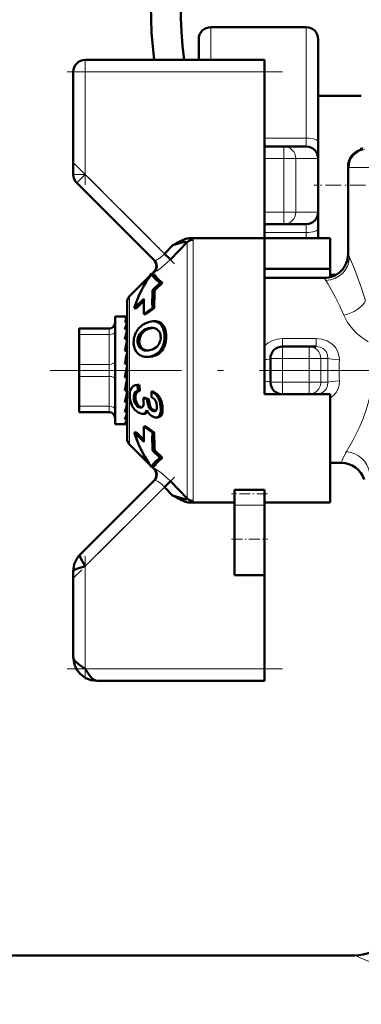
# Model space of a CAD drawing. Extents: x -1351 to 1763, y -1300 to 612.
# Tile 44 of 80: x 237 to 265, y -139 to -57. Entities that reach past the tile are written whole.
import ezdxf

# ---------------------------------------------------------------- set-up
doc = ezdxf.new("R2010")
doc.units = 0
doc.linetypes.add('DASHDOT', pattern=[18.5, 12, -3, 0.5, -3])

msp = doc.modelspace()

# ---------------------------------------------------------------- linework, layer by layer
at = {"color": 7, "lineweight": 18}
for p, q in [((252.602, -60.273), (252.602, -57.523)), ((260.602, -57.523), (260.602, -66.821)), ((242.102, -61.273), (242.102, -60.273)), ((241.102, -61.273), (242.102, -61.273)), ((242.102, -61.273), (257.102, -61.273)), ((242.102, -61.273), (242.102, -69.859)), ((257.101, -66.821), (260.602, -66.821)), ((258.726, -67.523), (258.726, -68.523)), ((260.602, -66.821), (260.602, -67.523)), ((265.205, -67.809), (265.076, -67.815)), ((265.226, -67.807), (265.205, -67.809)), ((258.726, -68.523), (257.101, -68.523)), ((258.726, -68.523), (259.717, -68.523)), ((258.726, -68.523), (258.726, -70.773)), ((259.717, -68.523), (261.593, -68.523)), ((259.717, -68.523), (259.717, -73.023)), ((261.593, -68.523), (261.602, -68.523)), ((261.593, -68.523), (261.593, -73.023)), ((264.117, -69.247), (264.102, -69.22)), ((264.182, -69.273), (268.1, -69.273)), ((241.102, -69.859), (242.102, -69.859)), ((241.395, -70.566), (242.102, -69.859)), ((248.745, -76.502), (242.102, -69.859)), ((258.726, -70.773), (258.726, -73.023)), ((258.726, -73.023), (257.101, -73.023)), ((258.726, -73.023), (259.717, -73.023)), ((258.726, -74.023), (258.726, -73.023)), ((259.717, -73.023), (261.593, -73.023)), ((261.593, -73.023), (261.602, -73.023)), ((260.602, -74.023), (260.602, -74.725)), ((260.602, -74.725), (257.101, -74.725)), ((260.602, -74.725), (260.602, -75.202)), ((250.643, -86.273), (250.643, -75.535)), ((251.138, -75.336), (251.138, -86.273)), ((264.102, -76.523), (264.223, -76.797)), ((262.237, -78.741), (262.102, -78.523)), ((245.807, -86.273), (245.807, -80.064)), ((248.107, -82.17), (247.953, -82.17)), ((244.102, -83.273), (241.602, -83.273)), ((244.102, -82.773), (244.102, -82.779)), ((244.102, -82.779), (244.102, -82.907)), ((244.102, -82.907), (244.102, -83.273)), ((244.102, -85.773), (244.102, -83.273)), ((246.793, -83.27), (246.642, -83.27)), ((247.311, -82.824), (247.158, -82.824)), ((248.658, -82.531), (248.507, -82.531)), ((248.884, -83.28), (248.736, -83.28)), ((246.626, -83.89), (246.477, -83.89)), ((248.82, -83.991), (248.673, -83.991)), ((258.602, -83.616), (258.602, -84.273)), ((258.602, -83.616), (261.428, -83.616)), ((261.428, -83.616), (261.428, -84.273)), ((246.753, -84.303), (246.606, -84.303)), ((247.064, -84.552), (246.918, -84.552)), ((248.535, -84.598), (248.39, -84.598)), ((258.602, -84.273), (258.602, -85.273)), ((260.847, -85.273), (260.847, -84.273)), ((241.602, -85.773), (244.102, -85.773)), ((244.102, -85.773), (244.102, -86.773)), ((248.053, -84.987), (247.907, -84.987)), ((257.602, -85.273), (258.602, -85.273)), ((258.602, -85.273), (258.602, -87.273)), ((260.847, -85.273), (258.602, -85.273)), ((260.847, -87.273), (260.847, -85.273)), ((260.847, -85.273), (261.809, -85.273)), ((262.411, -85.273), (261.809, -85.273)), ((261.809, -85.273), (261.809, -87.273)), ((245.807, -86.273), (245.807, -92.482)), ((250.643, -97.011), (250.643, -86.273)), ((251.138, -86.273), (251.138, -97.211)), ((244.102, -86.773), (241.602, -86.773)), ((244.102, -89.273), (244.102, -86.773)), ((257.602, -87.273), (258.602, -87.273)), ((258.602, -87.273), (260.847, -87.273)), ((258.602, -88.273), (258.602, -87.273)), ((260.847, -87.273), (261.809, -87.273)), ((260.847, -87.273), (260.847, -88.273)), ((261.809, -87.273), (262.411, -87.273)), ((246.315, -88.678), (246.165, -88.678)), ((247.442, -88.828), (247.293, -88.828)), ((248.346, -88.548), (248.199, -88.548)), ((241.602, -89.273), (244.102, -89.273)), ((244.102, -89.273), (244.102, -89.773)), ((246.512, -89.173), (246.361, -89.173)), ((246.779, -89.393), (246.71, -89.393)), ((247.909, -89.691), (247.838, -89.691)), ((248.561, -89.273), (248.413, -89.273)), ((248.505, -89.986), (248.353, -89.986)), ((247.855, -94.53), (247.865, -94.527)), ((242.102, -102.687), (248.745, -96.044)), ((257.102, -97.559), (254.602, -97.559)), ((242.102, -111.273), (242.102, -102.687)), ((257.102, -111.273), (242.102, -111.273))]:
    msp.add_line(p, q, dxfattribs=at)
at = {"color": 7, "lineweight": 50}
for p, q in [((260.602, -57.523), (252.602, -57.523)), ((251.602, -60.273), (251.602, -58.523)), ((261.602, -58.523), (261.602, -67.12)), ((242.102, -60.273), (257.102, -60.273)), ((257.102, -60.273), (257.102, -61.273)), ((241.102, -69.859), (241.102, -61.273)), ((257.102, -61.273), (257.102, -75.202)), ((261.602, -63.273), (261.602, -70.773)), ((265.206, -63.273), (261.602, -63.273)), ((258.726, -67.523), (257.101, -67.523)), ((258.726, -67.523), (260.602, -67.523)), ((261.602, -67.12), (261.602, -68.523)), ((261.602, -68.523), (261.602, -73.023)), ((264.102, -69.22), (264.102, -76.523)), ((241.395, -70.566), (247.883, -77.055)), ((261.602, -70.773), (261.602, -75.202)), ((261.602, -73.023), (261.602, -74.427)), ((258.726, -74.023), (257.101, -74.023)), ((258.726, -74.023), (260.602, -74.023)), ((261.602, -74.427), (261.602, -75.202)), ((249.42, -75.804), (248.745, -76.502)), ((250.643, -75.535), (249.24, -76.979)), ((249.595, -75.701), (249.42, -75.804)), ((249.772, -75.6), (249.595, -75.701)), ((250.643, -75.535), (250.645, -75.522)), ((257.102, -75.202), (250.911, -75.202)), ((257.102, -86.273), (257.102, -75.202)), ((257.102, -75.202), (262.602, -75.202)), ((262.602, -75.202), (262.602, -77.755)), ((249.24, -76.979), (248.745, -76.502)), ((245.807, -80.064), (247.536, -78.335)), ((247.656, -78.165), (247.653, -78.167)), ((247.915, -78.264), (247.656, -78.165)), ((247.692, -78.179), (247.855, -78.016)), ((257.102, -77.755), (262.602, -77.755)), ((262.602, -77.755), (262.602, -78.46)), ((263.071, -78.273), (262.602, -78.273)), ((247.737, -79.567), (248.384, -78.94)), ((248.566, -78.94), (247.918, -79.567)), ((248.566, -78.94), (248.384, -78.94)), ((262.102, -78.523), (257.102, -78.523)), ((247.737, -79.567), (247.918, -79.567)), ((245.602, -91.987), (245.602, -80.559)), ((247.008, -80.277), (246.208, -81.062)), ((247.005, -80.455), (246.384, -81.062)), ((246.384, -81.062), (246.208, -81.062)), ((247.723, -81.073), (247.011, -81.573)), ((247.011, -81.573), (247.173, -81.573)), ((247.885, -81.073), (247.173, -81.573)), ((247.885, -81.073), (247.723, -81.073)), ((244.602, -81.773), (244.602, -82.376)), ((245.58, -81.773), (244.602, -81.773)), ((244.602, -82.376), (244.602, -90.773)), ((245.602, -81.859), (245.425, -81.859)), ((245.602, -82.214), (245.425, -82.214)), ((245.563, -82.376), (245.602, -82.272)), ((245.58, -81.773), (245.602, -81.775)), ((247.953, -82.159), (247.799, -82.159)), ((241.602, -82.773), (244.102, -82.773)), ((241.602, -82.907), (241.602, -82.773)), ((241.602, -83.273), (241.602, -82.907)), ((241.602, -85.773), (241.602, -83.273)), ((245.602, -82.825), (245.425, -82.825)), ((245.602, -83.253), (245.581, -83.652)), ((245.602, -82.7), (245.596, -82.825)), ((247.598, -82.717), (247.68, -82.714)), ((247.598, -82.717), (247.75, -82.717)), ((245.602, -83.652), (245.425, -83.652)), ((245.602, -83.996), (245.559, -84.644)), ((245.602, -83.482), (245.589, -83.652)), ((245.602, -84.644), (245.425, -84.644)), ((245.602, -84.883), (245.521, -85.739)), ((245.602, -84.273), (245.584, -84.273)), ((247.383, -84.604), (247.362, -84.606)), ((258.602, -84.273), (260.847, -84.273)), ((260.847, -84.273), (261.428, -84.273)), ((241.602, -85.773), (241.602, -86.773)), ((245.602, -85.739), (245.425, -85.739)), ((247.388, -85.149), (247.242, -85.149)), ((257.602, -87.273), (257.602, -85.273)), ((245.425, -86.867), (245.602, -85.867)), ((257.102, -88.273), (257.102, -86.273)), ((241.602, -89.273), (241.602, -86.773)), ((245.425, -86.814), (245.513, -86.814)), ((245.602, -86.867), (245.425, -86.867)), ((245.602, -86.856), (245.513, -86.814)), ((245.531, -87.387), (245.602, -87.819)), ((245.602, -87.957), (245.425, -87.957)), ((246.621, -87.471), (246.476, -87.471)), ((246.681, -87.989), (246.534, -87.989)), ((247.803, -88.03), (247.657, -88.03)), ((245.602, -88.942), (245.425, -88.942)), ((245.602, -88.273), (245.564, -88.273)), ((245.602, -88.685), (245.565, -88.266)), ((245.602, -88.415), (245.571, -88.415)), ((247.283, -88.697), (246.958, -88.577)), ((247.105, -88.577), (246.958, -88.577)), ((247.105, -88.577), (247.431, -88.697)), ((247.431, -88.697), (247.283, -88.697)), ((247.999, -88.851), (248.003, -88.86)), ((262.602, -88.273), (257.102, -88.273)), ((261.428, -88.273), (261.342, -88.273)), ((262.602, -97.344), (262.602, -88.273)), ((241.602, -89.273), (241.602, -89.773)), ((244.102, -89.773), (241.602, -89.773)), ((245.602, -89.759), (245.425, -89.759)), ((245.602, -89.4), (245.584, -89.122)), ((245.602, -89.918), (245.598, -89.851)), ((246.746, -89.395), (246.71, -89.393)), ((247.875, -89.693), (247.838, -89.691)), ((245.602, -90.357), (245.425, -90.357)), ((245.602, -90.699), (245.425, -90.699)), ((246.884, -89.913), (246.836, -89.91)), ((247.038, -89.913), (246.884, -89.913)), ((248.016, -90.212), (247.966, -90.209)), ((248.169, -90.212), (248.016, -90.212)), ((245.48, -90.773), (244.602, -90.773)), ((245.602, -90.762), (245.535, -90.762)), ((246.208, -91.485), (247.008, -92.269)), ((246.384, -91.485), (246.208, -91.485)), ((246.384, -91.485), (247.005, -92.092)), ((247.011, -90.973), (247.723, -91.473)), ((247.173, -90.973), (247.011, -90.973)), ((247.173, -90.973), (247.885, -91.473)), ((247.885, -91.473), (247.723, -91.473)), ((245.807, -92.482), (247.536, -94.212)), ((247.737, -92.979), (248.384, -93.606)), ((247.918, -92.979), (247.737, -92.979)), ((247.918, -92.979), (248.566, -93.606)), ((248.566, -93.606), (248.384, -93.606)), ((263.536, -94.023), (262.602, -94.023)), ((247.653, -94.379), (247.656, -94.381)), ((247.656, -94.381), (247.915, -94.283)), ((247.692, -94.367), (247.855, -94.53)), ((247.883, -95.492), (241.688, -101.687)), ((248.745, -96.044), (249.24, -95.567)), ((249.24, -95.567), (250.643, -97.011)), ((249.42, -96.743), (248.745, -96.044)), ((254.602, -96.27), (257.102, -96.27)), ((254.602, -96.27), (254.602, -96.606)), ((257.102, -96.27), (257.102, -96.606)), ((249.42, -96.743), (249.595, -96.845)), ((249.595, -96.845), (249.772, -96.946)), ((254.602, -96.606), (254.602, -97.559)), ((257.102, -96.606), (257.102, -97.559)), ((250.911, -97.344), (254.602, -97.344)), ((254.602, -100.421), (254.602, -97.559)), ((257.102, -97.344), (262.602, -97.344)), ((257.102, -100.421), (257.102, -97.559)), ((254.602, -103.421), (254.602, -100.421)), ((257.102, -103.421), (257.102, -100.421)), ((241.102, -103.102), (241.102, -110.273)), ((254.602, -103.421), (257.102, -103.421)), ((257.102, -103.421), (257.102, -111.273)), ((257.102, -111.273), (257.102, -112.273)), ((257.102, -112.273), (243.102, -112.273)), ((-21.448, -135.273), (264.652, -135.273)), ((264.652, -135.273), (204.602, -135.273))]:
    msp.add_line(p, q, dxfattribs=at)
at = {"color": 7, "linetype": 'DASHDOT', "lineweight": 18, "ltscale": 0.257589}
msp.add_line((242.102, -60.415), (242.102, -70.718), dxfattribs=at)
at = {"color": 7, "linetype": 'DASHDOT', "lineweight": 18, "ltscale": 0.450015}
msp.add_line((258.602, -61.273), (240.601, -61.273), dxfattribs=at)
at = {"color": 7, "linetype": 'DASHDOT', "lineweight": 18, "ltscale": 0.30237}
msp.add_line((241.036, -68.793), (249.588, -77.345), dxfattribs=at)
at = {"color": 7, "linetype": 'DASHDOT', "lineweight": 18, "ltscale": 0.108127}
msp.add_line((265.566, -70.773), (261.241, -70.773), dxfattribs=at)
at = {"color": 7, "linetype": 'DASHDOT', "lineweight": 18, "ltscale": 0.067371}
msp.add_line((258.377, -85.273), (261.072, -85.273), dxfattribs=at)
at = {"color": 7, "linetype": 'DASHDOT', "lineweight": 18, "ltscale": 0.06}
for p, q in [((258.602, -87.473), (258.602, -85.073)), ((260.847, -87.473), (260.847, -85.073))]:
    msp.add_line(p, q, dxfattribs=at)
at = {"color": 7, "linetype": 'DASHDOT', "lineweight": 18}
msp.add_line((268.674, -86.273), (239.14, -86.273), dxfattribs=at)
at = {"color": 7, "linetype": 'DASHDOT', "lineweight": 18, "ltscale": 0.067386}
msp.add_line((261.072, -87.273), (258.377, -87.273), dxfattribs=at)
at = {"color": 7, "linetype": 'DASHDOT', "lineweight": 18, "ltscale": 0.296716}
msp.add_line((249.575, -95.215), (241.182, -103.607), dxfattribs=at)
at = {"color": 7, "linetype": 'DASHDOT', "lineweight": 18, "ltscale": 0.075015}
msp.add_line((257.352, -96.606), (254.351, -96.606), dxfattribs=at)
at = {"color": 7, "linetype": 'DASHDOT', "lineweight": 18, "ltscale": 0.075}
msp.add_line((254.352, -100.421), (257.352, -100.421), dxfattribs=at)
at = {"color": 7, "linetype": 'DASHDOT', "lineweight": 18, "ltscale": 0.257574}
msp.add_line((242.102, -101.829), (242.102, -112.132), dxfattribs=at)
at = {"color": 7, "linetype": 'DASHDOT', "lineweight": 18, "ltscale": 0.45}
msp.add_line((240.602, -111.273), (258.602, -111.273), dxfattribs=at)
at = {"color": 7, "lineweight": 18}
for points in [[(250.645, -75.522), (250.64, -75.509), (250.632, -75.503), (250.607, -75.494), (250.515, -75.496)], [(249.24, -76.979), (248.496, -77.662), (248.113, -77.94), (247.964, -78.023), (247.901, -78.045), (247.889, -78.044), (247.883, -78.041)], [(247.883, -77.055), (247.887, -77.058), (247.9, -77.062), (247.918, -77.063), (247.987, -77.049)], [(264.223, -76.797), (264.638, -77.78), (265.232, -79.378), (265.569, -80.445)], [(263.737, -81.64), (263.384, -80.84), (263.022, -80.116), (262.426, -79.052), (262.237, -78.741)], [(265.794, -83.889), (265.212, -83.497), (264.832, -83.175), (264.489, -82.825), (264.054, -82.251), (263.737, -81.64)], [(257.102, -84.216), (257.413, -83.963), (257.772, -83.776), (258.178, -83.656), (258.602, -83.616)], [(261.428, -83.616), (261.9, -83.664), (262.349, -83.809), (262.735, -84.042), (263.048, -84.359), (263.257, -84.729), (263.362, -85.138), (263.372, -85.387)], [(262.411, -85.273), (262.383, -84.963), (262.257, -84.682), (262.041, -84.459), (261.755, -84.32), (261.428, -84.273)], [(263.964, -93.07), (264.497, -92.145), (265.08, -90.973), (265.363, -90.302), (265.624, -89.579), (265.844, -88.824), (266.019, -88.019), (266.135, -87.152), (266.174, -86.273)], [(261.428, -88.273), (261.757, -88.226), (262.047, -88.082), (262.261, -87.859), (262.384, -87.576), (262.411, -87.273)], [(263.372, -87.159), (263.35, -87.494), (263.258, -87.816), (263.097, -88.117), (262.877, -88.38), (262.602, -88.599)], [(263.626, -93.751), (263.89, -93.199), (263.964, -93.07)], [(247.883, -94.505), (247.889, -94.502), (247.909, -94.503), (248.023, -94.553), (248.275, -94.716), (248.565, -94.94), (249.24, -95.567)], [(247.987, -95.498), (247.924, -95.484), (247.902, -95.484), (247.888, -95.488), (247.883, -95.492)], [(251.138, -97.211), (251.135, -97.231), (251.128, -97.244), (251.104, -97.269), (250.965, -97.33), (250.911, -97.344)], [(264.652, -135.273), (266.386, -136.025), (268.627, -136.901), (269.956, -137.365), (271.154, -137.746), (272.415, -138.108), (273.685, -138.429), (275.001, -138.714), (276.235, -138.937), (277.494, -139.119), (279.348, -139.299), (281.225, -139.375), (282.625, -139.361), (284.018, -139.288), (285.862, -139.099), (287.661, -138.818), (289.401, -138.456), (290.804, -138.104), (292.143, -137.718), (293.74, -137.198), (295.19, -136.672), (296.521, -136.147), (298.552, -135.273)]]:
    msp.add_lwpolyline(points, dxfattribs=at)
at = {"color": 7, "lineweight": 50}
for points in [[(247.656, -78.165), (247.777, -78.406), (248.025, -78.666), (248.384, -78.94)], [(247.915, -78.264), (248.041, -78.476), (248.261, -78.703), (248.566, -78.94)], [(247.176, -82.309), (247.492, -82.198), (247.799, -82.159)], [(246.793, -83.27), (246.66, -83.571), (246.626, -83.89)], [(248.658, -82.531), (248.789, -82.8), (248.884, -83.28)], [(246.663, -84.99), (246.499, -84.866), (246.365, -84.705), (246.259, -84.503), (246.191, -84.272), (246.157, -84.013)], [(246.607, -84.303), (246.493, -84.02), (246.477, -83.89)], [(246.626, -83.89), (246.664, -84.114), (246.753, -84.303)], [(248.288, -84.043), (248.09, -84.298), (247.793, -84.492)], [(247.907, -84.987), (247.574, -85.107), (247.242, -85.149)], [(245.847, -88.61), (245.826, -88.337), (245.848, -88.082), (245.949, -87.803), (246.123, -87.609), (246.287, -87.52), (246.476, -87.471)], [(246.165, -88.678), (246.164, -88.365), (246.22, -88.2), (246.322, -88.078), (246.534, -87.989)], [(246.681, -87.989), (246.468, -88.079), (246.367, -88.199), (246.313, -88.363), (246.315, -88.678)], [(247.657, -88.03), (248.018, -88.307), (248.199, -88.548)], [(247.803, -88.03), (248.165, -88.307), (248.346, -88.548)], [(246.24, -89.547), (246.045, -89.261), (245.914, -88.928), (245.847, -88.61)], [(246.996, -89.059), (246.979, -89.198), (246.926, -89.311)], [(247.838, -89.691), (247.67, -89.638), (247.494, -89.466), (247.415, -89.319), (247.339, -89.087), (247.293, -88.828)], [(247.442, -88.828), (247.518, -89.192), (247.606, -89.402), (247.724, -89.564), (247.944, -89.684)], [(247.651, -88.515), (247.891, -88.699), (247.999, -88.851)], [(248.199, -88.548), (248.338, -88.892), (248.413, -89.273)], [(248.346, -88.548), (248.486, -88.892), (248.561, -89.273)], [(246.836, -89.91), (246.536, -89.804), (246.24, -89.547)], [(246.71, -89.393), (246.579, -89.358), (246.457, -89.278), (246.361, -89.173)], [(246.512, -89.173), (246.64, -89.303), (246.816, -89.386)], [(247.252, -89.595), (247.148, -89.794), (247.03, -89.884), (246.884, -89.913)], [(247.966, -90.209), (247.806, -90.173), (247.652, -90.092), (247.502, -89.963), (247.37, -89.797), (247.252, -89.595)], [(248.092, -89.189), (248.102, -89.428), (248.074, -89.56), (248.012, -89.649), (247.951, -89.682), (247.875, -89.693)], [(248.413, -89.273), (248.432, -89.516), (248.421, -89.744), (248.353, -89.986)], [(248.561, -89.273), (248.581, -89.517), (248.571, -89.744), (248.505, -89.986)], [(248.353, -89.986), (248.264, -90.116), (248.141, -90.192), (248.016, -90.212)], [(248.505, -89.986), (248.43, -90.1), (248.332, -90.176), (248.169, -90.212)], [(248.384, -93.606), (248.025, -93.881), (247.777, -94.14), (247.656, -94.381)], [(248.566, -93.606), (248.261, -93.844), (248.041, -94.07), (247.915, -94.283)], [(250.643, -97.011), (250.645, -97.027), (250.639, -97.038), (250.625, -97.047), (250.591, -97.054), (250.492, -97.048), (250.238, -96.993), (249.42, -96.743)], [(241.688, -101.687), (241.665, -101.734), (241.663, -101.777), (241.688, -101.89), (241.774, -102.096), (242.102, -102.687)], [(242.102, -102.687), (241.49, -102.861), (241.272, -102.945), (241.148, -103.021), (241.112, -103.063), (241.102, -103.102)], [(241.102, -110.273), (241.156, -110.483), (241.307, -110.688), (241.654, -110.978), (242.102, -111.273)], [(243.102, -112.273), (242.58, -112.21), (242.1, -112.017), (241.678, -111.697), (241.358, -111.275), (241.165, -110.795), (241.102, -110.273)], [(242.102, -111.273), (242.378, -111.694), (242.52, -111.884), (242.724, -112.102), (242.906, -112.226), (243.102, -112.273)]]:
    msp.add_lwpolyline(points, dxfattribs=at)
for centre, radius, start, end in [((281.602, -55.973), 34, 126.87132, 187.26652), ((281.602, -55.973), 31.5, 120.29081, 187.84669), ((252.602, -58.523), 1, 90, 180.00001), ((260.602, -58.523), 1, 0, 90), ((242.102, -61.273), 1, 90, 180.00001), ((260.602, -68.523), 1, 0, 90), ((265.006, -67.628), 0.2, 290.51672, 0.00001), ((265.602, -69.22), 1.5, 110.51769, 180.00001), ((242.102, -69.859), 1, 179.99999, 225), ((260.602, -73.023), 1, 270, 360), ((253.334, -87.2), 12.05, 106.98067, 108.95648), ((252.726, -80.858), 6.03, 115.46142, 119.32905), ((253.226, -86.629), 11.472, 105.32482, 107.29502), ((251.275, -77.758), 2.608, 107.04695, 115.96607), ((250.883, -77.971), 2.503, 98.44714, 105.97282), ((250.929, -76.607), 1.405, 90.71488, 107.30097), ((262.102, -76.523), 2, 269.99886, 0.0007), ((247.361, -77.521), 0.699, 314.94372, 45.05708), ((247.388, -77.548), 0.699, 315.0791, 44.89331), ((273.629, -80.541), 25.911, 177.84736, 181.17826), ((270.705, -80.794), 22.821, 176.91837, 180.70105), ((246.302, -80.559), 0.7, 135, 180.00001), ((274.585, -80.847), 27.583, 178.81614, 181.50876), ((244.102, -82.273), 0.5, 270, 360), ((246.737, -82.699), 1.397, 144.35788, 159.70688), ((251.8, -84.535), 6.6, 160.90147, 164.979), ((247.876, -83.855), 1.697, 114.35156, 149.29145), ((247.8, -83.242), 1.083, 81.86858, 90.06384), ((247.954, -83.236), 1.077, 81.84816, 90.06437), ((247.856, -82.923), 0.759, 31.03337, 82.61717), ((248.01, -82.917), 0.753, 30.79944, 82.58751), ((261.988, -87.185), 16.935, 165.37505, 167.95939), ((247.879, -83.904), 1.725, 147.96407, 183.64808), ((247.527, -83.838), 1.051, 147.30562, 182.81452), ((247.612, -83.874), 1.143, 113.37488, 148.13471), ((247.763, -83.876), 1.144, 113.27781, 148.05175), ((247.662, -83.936), 1.221, 93.00197, 114.37881), ((247.814, -83.932), 1.217, 92.99424, 114.42005), ((247.688, -83.586), 0.872, 75.48502, 90.5), ((247.739, -83.393), 0.673, 50.70389, 75.59643), ((247.754, -83.365), 0.641, 23.50199, 50.20246), ((247.465, -83.482), 0.954, 3.50947, 22.97761), ((246.484, -83.441), 2.257, 345.90185, 4.09291), ((246.622, -83.435), 2.267, 345.80772, 3.92398), ((285.253, -92.105), 40.521, 168.11243, 169.39011), ((247.286, -83.511), 1.134, 332.0162, 4.41845), ((247.081, -83.62), 1.634, 323.23742, 346.89684), ((247.223, -83.616), 1.639, 323.19077, 346.79104), ((351.752, -104.491), 107.967, 169.47259, 169.99766), ((247.176, -83.911), 0.691, 214.55318, 248.0744), ((247.327, -83.903), 0.7, 214.96733, 247.96568), ((247.233, -83.771), 0.843, 248.05159, 270.24938), ((247.368, -83.832), 0.781, 247.08421, 265.71388), ((247.239, -83.571), 1.043, 269.84398, 276.79208), ((247.221, -83.199), 1.414, 276.54602, 293.84745), ((247.371, -83.829), 1.276, 294.87904, 322.9638), ((247.515, -83.827), 1.278, 294.86736, 322.92415), ((258.602, -85.273), 1, 90, 180.00001), ((247.239, -84.029), 1.121, 239.09899, 270.19487), ((158.11, -71.477), 88.858, 349.31117, 349.94255), ((258.602, -87.273), 1, 180.00001, 270), ((211.091, -81.504), 35.131, 347.77635, 349.21778), ((260.991, -86.086), 14.581, 185.45129, 187.49998), ((260.851, -86.088), 14.297, 185.55015, 187.64005), ((263.06, -88.471), 15.409, 178.36004, 180.16518), ((231.454, -85.937), 14.485, 344.69952, 347.61081), ((247.193, -88.561), 1.034, 186.49116, 216.33474), ((247.347, -88.556), 1.038, 186.74067, 216.48473), ((241.789, -89.245), 5.211, 2.04556, 7.36063), ((249.032, -88.622), 1.75, 182.46185, 186.75863), ((249.178, -88.617), 1.749, 182.63657, 186.93738), ((246.865, -89.345), 1.237, 7.24633, 23.05669), ((244.102, -90.273), 0.5, 0, 90), ((240.914, -88.539), 4.865, 338.04344, 344.49134), ((246.759, -89.184), 0.21, 266.37714, 322.70858), ((247.047, -89.581), 0.331, 268.3817, 330.45844), ((244.643, -90.03), 1.031, 319.46711, 338.37362), ((245.47, -90.587), 0.187, 273.05222, 314.53823), ((274.585, -91.699), 27.583, 178.49124, 181.18386), ((273.629, -92.006), 25.911, 178.82174, 182.15264), ((270.538, -91.756), 22.654, 179.28482, 183.09548), ((246.302, -91.987), 0.7, 180.00001, 225.0002), ((263.536, -96.023), 2, 17.45223, 90.00255), ((247.36, -95.025), 0.7, 315.00001, 45), ((247.388, -94.999), 0.699, 315.10697, 44.92077), ((252.74, -91.661), 6.061, 240.67968, 244.52739), ((251.275, -94.791), 2.605, 244.02464, 252.95185), ((250.931, -95.925), 1.42, 252.78134, 269.18858), ((243.086, -103.095), 1.984, 134.80796, 180.19202), ((243.086, -103.095), 1.984, 134.808, 180.19202), ((264.652, -131.773), 3.5, 270, 0), ((264.652, -131.773), 3.5, 270.00005, 359.99989)]:
    msp.add_arc(centre, radius, start, end, dxfattribs=at)
at = {"color": 7, "lineweight": 18}
for centre, radius, start, end in [((265.141, -67.624), 0.196, 289.20109, 2.07686), ((265.619, -69.253), 1.502, 105.97718, 179.78403), ((264.172, -69.2), 0.073, 220.24295, 277.83472), ((250.789, -75.838), 0.647, 63.54507, 79.08726), ((246.642, -74.535), 2.88, 309.31528, 316.90738), ((247.75, -76.313), 0.773, 287.88208, 295.42615), ((247.485, -75.735), 1.409, 295.06275, 300.3745), ((247.083, -75.074), 2.183, 300.70188, 309.31915), ((247.848, -78.051), 0.0363, 16.17956, 79.34269), ((292.865, -86.272), 30.471, 178.12157, 180.00226), ((287.263, -86.272), 23.907, 177.8793, 180.00248), ((292.865, -86.274), 30.471, 179.99774, 181.87843), ((287.263, -86.274), 23.907, 179.99752, 182.1207), ((266.862, -94.978), 3.46, 159.23398, 163.98971), ((247.844, -94.492), 0.041, 300.89238, 341.97358), ((247.75, -96.233), 0.773, 64.57427, 72.11678), ((247.484, -96.813), 1.411, 59.63056, 64.9319), ((247.086, -97.469), 2.179, 50.67028, 59.30486), ((246.641, -98.012), 2.88, 43.09245, 50.68341)]:
    msp.add_arc(centre, radius, start, end, dxfattribs=at)
for centre, major_axis, ratio, start_param, end_param in [((258.726, -68.523), (0, 1), 0.991228, 4.712389, 6.283185), ((260.602, -67.12), (-1, 0), 0.298246, 3.141593, 4.712389), ((260.602, -68.523), (0, 1), 0.991228, 4.712389, 6.283185), ((265.675, -69.273), (0, 1.5), 0.995414, 0.123342, 1.570796), ((258.726, -73.023), (0, -1), 0.991228, 0, 1.570796), ((260.602, -73.023), (0, -1), 0.991228, 0, 1.570796), ((260.602, -74.427), (-1, 0), 0.298246, 1.570796, 3.141593), ((247.81, -75.707), (3.327, 0.378), 0.129171, 6.267853, 6.460295), ((262.237, -76.797), (1.797, 0.878), 0.965578, 4.271437, 5.814526), ((263.737, -80.445), (1.901, 0.62), 0.578335, 4.525901, 5.769568), ((244.102, -83.023), (0.5, 0), 0.5, 4.712389, 6.283185), ((260.847, -85.273), (0, 1), 0.961524, 4.712389, 6.283185), ((244.102, -85.523), (0.5, 0), 0.5, 4.712389, 6.283185), ((256.602, -85.273), (1, 0), 0.114286, 5.235987, 6.283185), ((263.372, -85.273), (0.999, -0.033), 0.114225, 3.421775, 4.716143), ((244.102, -87.023), (-0.5, 0), 0.5, 3.141593, 4.712389), ((256.602, -87.273), (1, 0), 0.114286, 0, 1.047198), ((260.847, -87.273), (0, 1), 0.961524, 3.141593, 4.712389), ((263.372, -87.273), (0.999, 0.033), 0.114225, 1.567042, 2.86141), ((244.102, -89.523), (-0.5, 0), 0.5, 3.141593, 4.712389), ((263.964, -94.823), (1.8, -0.872), 0.854078, 0.516239, 1.963331)]:
    msp.add_ellipse(centre, major_axis=major_axis, ratio=ratio, start_param=start_param, end_param=end_param, dxfattribs=at)
at = {"color": 7, "lineweight": 50}
for centre, major_axis, ratio, start_param, end_param in [((251.138, -76.016), (-0.7, 0), 0.972233, 4.712389, 5.497789), ((397.061, -121.987), (150.941, -40.616), 0.245499, 3.050478, 3.133214), ((245.513, -84.996), (-0.07, -3.222), 0.207287, 3.146101, 3.376799), ((205.28, -117.13), (43.151, 34.704), 0.149322, 6.179433, 6.267529), ((251.414, -69.573), (-4.326, -15.536), 0.258625, 0.071828, 0.216579), ((397.06, -50.56), (150.94, 40.616), 0.2455, 3.149971, 3.232707), ((251.138, -96.53), (-0.7, 0), 0.972234, 0.785397, 1.570796)]:
    msp.add_ellipse(centre, major_axis=major_axis, ratio=ratio, start_param=start_param, end_param=end_param, dxfattribs=at)

doc.saveas('drawing.dxf')
